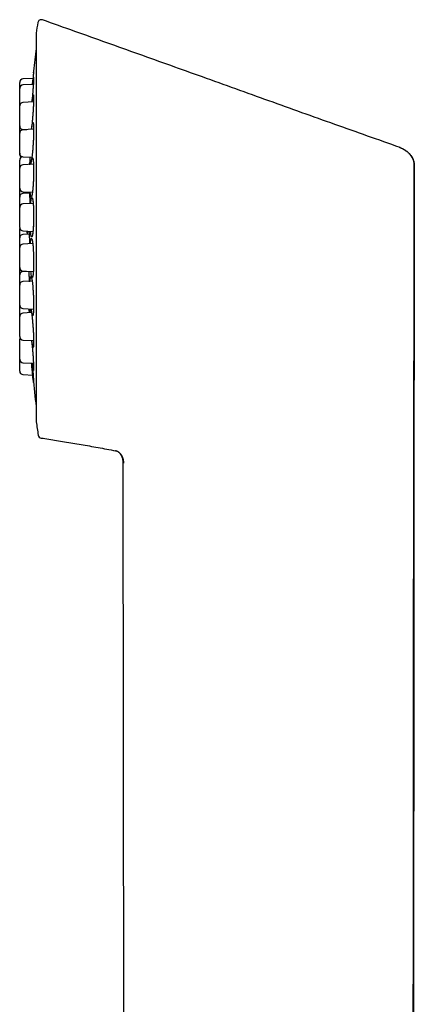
# Model space of a CAD drawing. Header units: millimetres. Extents: x 8 to 1378, y 12 to 1046.
# Tile 5 of 64: x 206 to 240, y 961 to 1046. Entities that reach past the tile are written whole.
import ezdxf

# ---------------------------------------------------------------- set-up
doc = ezdxf.new("R2010")
doc.units = ezdxf.units.MM

msp = doc.modelspace()

# ---------------------------------------------------------------- linework, layer by layer
at = {"color": 7, "linetype": 'Continuous', "lineweight": 30}
for p, q in [((207.478, 1044.664), (207.478, 1011.329)), ((207.249, 1041.294), (207.254, 1041.349)), ((207.204, 1040.8), (206.349, 1040.755)), ((207.237, 1040.286), (206.349, 1040.24)), ((207.256, 1038.787), (206.349, 1038.74)), ((207.261, 1036.436), (206.349, 1036.388)), ((206.349, 1036.423), (206.681, 1036.405)), ((206.349, 1034.071), (207.111, 1034.031)), ((207.25, 1033.44), (206.349, 1033.393)), ((239.967, 1033.383), (239.84, 909.596)), ((239.957, 1033.374), (239.963, 1033.379)), ((206.349, 1031.076), (207.16, 1031.034)), ((206.767, 1030.935), (206.776, 1031.054)), ((206.911, 1030.943), (206.349, 1030.913)), ((207.223, 1030.068), (206.349, 1030.022)), ((206.068, 1027.963), (206.065, 1027.921)), ((206.349, 1027.705), (207.205, 1027.66)), ((206.876, 1027.425), (206.349, 1027.397)), ((207.183, 1026.618), (206.349, 1026.574)), ((206.349, 1024.257), (207.238, 1024.21)), ((206.609, 1024.243), (206.349, 1024.23)), ((207.136, 1023.397), (206.349, 1023.355)), ((206.349, 1021.038), (207.257, 1020.991)), ((207.086, 1020.69), (206.349, 1020.652)), ((206.349, 1018.335), (207.26, 1018.287)), ((206.349, 1016.387), (207.247, 1016.34)), ((206.349, 1015.368), (207.222, 1015.322)), ((215.066, 909.596), (214.962, 1007.757))]:
    msp.add_line(p, q, dxfattribs=at)
for centre, radius, start, end in [((316.216, 1027.997), 110.01, 170.79371, 171.26965), ((207.919, 1045.549), 0.3, 70.54132, 170.79371), ((207.678, 1044.664), 0.2, 171.27481, 180), ((336.565, 1027.997), 130, 173.20595, 174.06655), ((206.365, 1040.456), 0.3, 93, 180), ((206.365, 1039.94), 0.3, 93, 180), ((206.365, 1038.44), 0.3, 93, 180), ((206.365, 1036.722), 0.3, 180, 267), ((206.365, 1036.088), 0.3, 93, 180), ((206.365, 1034.37), 0.3, 180, 267), ((206.365, 1034.255), 0.3, 180, 232.20514), ((206.365, 1033.781), 0.3, 101.01134, 180), ((206.365, 1033.094), 0.3, 93, 180), ((206.365, 1031.376), 0.3, 180, 267), ((206.365, 1030.614), 0.3, 93, 180), ((206.365, 1029.723), 0.3, 93, 180), ((206.365, 1028.005), 0.3, 180, 267), ((206.365, 1027.098), 0.3, 93, 180), ((206.365, 1026.274), 0.3, 93, 180), ((206.365, 1024.557), 0.3, 180, 267), ((206.365, 1023.93), 0.3, 93, 180), ((206.365, 1023.056), 0.3, 93, 180), ((206.365, 1021.338), 0.3, 180, 267), ((206.365, 1020.352), 0.3, 93, 180), ((206.365, 1018.634), 0.3, 180, 267), ((206.365, 1018.404), 0.3, 157.47225, 180), ((206.365, 1016.687), 0.3, 180, 267), ((206.365, 1015.667), 0.3, 180, 267), ((336.565, 1027.997), 130, 185.69969, 186.79486), ((207.678, 1011.329), 0.2, 180, 188.72377), ((316.216, 1027.997), 110.01, 188.73035, 189.32915), ((207.957, 1010.212), 0.3, 189.32915, 260.70131)]:
    msp.add_arc(centre, radius, start, end, dxfattribs=at)
for points, knots in [([(238.742, 1034.871), (237.81, 1035.2), (235.941, 1035.858), (233.133, 1036.856), (230.31, 1037.864), (227.473, 1038.879), (224.62, 1039.902), (221.808, 1040.912), (219.035, 1041.906), (216.303, 1042.885), (213.555, 1043.867), (210.793, 1044.85), (208.945, 1045.504), (208.019, 1045.832)], [0, 0, 0, 0, 0.090865, 0.182236, 0.274113, 0.366498, 0.459391, 0.552794, 0.641326, 0.730312, 0.819752, 0.909648, 1, 1, 1, 1]), ([(207.262, 1041.435), (207.262, 1041.435), (207.262, 1041.441), (207.259, 1041.409), (207.25, 1041.303), (207.234, 1041.126), (207.212, 1040.891), (207.186, 1040.607), (207.167, 1040.397), (207.157, 1040.283), (207.157, 1040.282)], [0, 0, 0, 0, 0.000721, 0.167639, 0.333632, 0.49909, 0.666528, 0.833398, 0.998985, 1, 1, 1, 1]), ([(206.065, 1039.946), (206.065, 1039.962), (206.065, 1040.004), (206.065, 1040.069), (206.065, 1040.14), (206.065, 1040.205), (206.065, 1040.264), (206.065, 1040.31), (206.065, 1040.346), (206.065, 1040.373), (206.065, 1040.403), (206.065, 1040.431), (206.065, 1040.452), (206.065, 1040.454), (206.065, 1040.456)], [0, 0, 0, 0, 0.051702, 0.139888, 0.22821, 0.317605, 0.406596, 0.494782, 0.553605, 0.612767, 0.672543, 0.781749, 0.890318, 1, 1, 1, 1]), ([(207.235, 1040.837), (207.238, 1040.854), (207.244, 1040.888), (207.251, 1040.912), (207.257, 1040.918), (207.263, 1040.883), (207.261, 1040.766), (207.254, 1040.584), (207.24, 1040.343), (207.22, 1040.056), (207.196, 1039.732), (207.168, 1039.388), (207.14, 1039.063), (207.121, 1038.865), (207.113, 1038.78)], [0, 0, 0, 0, 0.046746, 0.091949, 0.148943, 0.246421, 0.343359, 0.439984, 0.537765, 0.635215, 0.731916, 0.829248, 0.926446, 1, 1, 1, 1]), ([(207.165, 1040.283), (207.168, 1040.308), (207.173, 1040.356), (207.18, 1040.422), (207.188, 1040.486), (207.195, 1040.546), (207.202, 1040.603), (207.207, 1040.647), (207.211, 1040.676), (207.212, 1040.688), (207.213, 1040.693), (207.213, 1040.696), (207.213, 1040.698), (207.214, 1040.702), (207.215, 1040.711), (207.217, 1040.725), (207.224, 1040.77), (207.23, 1040.806), (207.235, 1040.837)], [0, 0, 0, 0, 0.09693, 0.18324, 0.27485, 0.371959, 0.45413, 0.547111, 0.584903, 0.600931, 0.607868, 0.613269, 0.614446, 0.622976, 0.646056, 0.682524, 0.73238, 1, 1, 1, 1]), ([(207.26, 1040.849), (207.26, 1040.848), (207.26, 1040.845), (207.261, 1040.83), (207.261, 1040.813), (207.261, 1040.806)], [0, 0, 0, 0, 0.355903, 0.731368, 1, 1, 1, 1]), ([(206.065, 1039.081), (206.065, 1039.108), (206.065, 1039.162), (206.065, 1039.242), (206.065, 1039.321), (206.065, 1039.4), (206.065, 1039.478), (206.065, 1039.554), (206.065, 1039.624), (206.065, 1039.69), (206.065, 1039.749), (206.065, 1039.795), (206.065, 1039.83), (206.065, 1039.857), (206.065, 1039.887), (206.065, 1039.916), (206.065, 1039.937), (206.065, 1039.939), (206.065, 1039.94)], [0, 0, 0, 0, 0.060194, 0.119898, 0.179651, 0.239989, 0.305192, 0.369805, 0.434518, 0.500017, 0.56522, 0.629833, 0.672931, 0.716279, 0.760076, 0.84009, 0.919638, 1, 1, 1, 1]), ([(206.065, 1038.446), (206.065, 1038.455), (206.065, 1038.484), (206.065, 1038.538), (206.065, 1038.601), (206.065, 1038.659), (206.065, 1038.711), (206.065, 1038.78), (206.065, 1038.867), (206.065, 1038.973), (206.065, 1039.045), (206.065, 1039.081)], [0, 0, 0, 0, 0.05791, 0.180767, 0.302513, 0.383721, 0.465397, 0.54792, 0.698855, 0.848741, 1, 1, 1, 1]), ([(207.206, 1039.325), (207.21, 1039.341), (207.218, 1039.373), (207.228, 1039.395), (207.241, 1039.397), (207.253, 1039.357), (207.261, 1039.235), (207.262, 1039.049), (207.257, 1038.803), (207.246, 1038.513), (207.228, 1038.187), (207.205, 1037.841), (207.178, 1037.489), (207.148, 1037.145), (207.117, 1036.83), (207.089, 1036.583), (207.073, 1036.468), (207.067, 1036.425)], [0, 0, 0, 0, 0.036653, 0.072096, 0.116786, 0.193218, 0.269226, 0.344989, 0.421659, 0.49807, 0.573892, 0.650211, 0.726421, 0.803018, 0.879369, 0.955506, 1, 1, 1, 1]), ([(207.123, 1038.78), (207.126, 1038.806), (207.131, 1038.854), (207.14, 1038.92), (207.148, 1038.983), (207.156, 1039.042), (207.164, 1039.098), (207.17, 1039.141), (207.174, 1039.169), (207.176, 1039.181), (207.177, 1039.186), (207.177, 1039.189), (207.177, 1039.191), (207.178, 1039.195), (207.18, 1039.204), (207.183, 1039.217), (207.191, 1039.26), (207.199, 1039.295), (207.206, 1039.325)], [0, 0, 0, 0, 0.099282, 0.185366, 0.276736, 0.373593, 0.455552, 0.548292, 0.585985, 0.601971, 0.60889, 0.614277, 0.615451, 0.623958, 0.646977, 0.68335, 0.733078, 1, 1, 1, 1]), ([(206.065, 1037.581), (206.065, 1037.608), (206.065, 1037.662), (206.065, 1037.742), (206.065, 1037.821), (206.065, 1037.9), (206.065, 1037.978), (206.065, 1038.053), (206.065, 1038.124), (206.065, 1038.189), (206.065, 1038.249), (206.065, 1038.295), (206.065, 1038.33), (206.065, 1038.357), (206.065, 1038.387), (206.065, 1038.415), (206.065, 1038.436), (206.065, 1038.439), (206.065, 1038.44)], [0, 0, 0, 0, 0.0601938, 0.1198979, 0.1796507, 0.2399894, 0.3051921, 0.3698052, 0.4345179, 0.5000166, 0.5652196, 0.6298327, 0.6729314, 0.7162788, 0.7600756, 0.8400897, 0.9196375, 1, 1, 1, 1]), ([(206.065, 1036.722), (206.065, 1036.723), (206.065, 1036.724), (206.065, 1036.736), (206.065, 1036.755), (206.065, 1036.782), (206.065, 1036.817), (206.065, 1036.862), (206.065, 1036.914), (206.065, 1036.973), (206.065, 1037.038), (206.065, 1037.101), (206.065, 1037.159), (206.065, 1037.211), (206.065, 1037.28), (206.065, 1037.367), (206.065, 1037.473), (206.065, 1037.545), (206.065, 1037.581)], [0, 0, 0, 0, 0.060121, 0.1198, 0.179577, 0.239992, 0.305194, 0.369806, 0.434519, 0.500017, 0.565219, 0.629832, 0.67293, 0.716277, 0.760073, 0.840177, 0.919724, 1, 1, 1, 1]), ([(207.168, 1036.946), (207.173, 1036.962), (207.182, 1036.993), (207.196, 1037.013), (207.213, 1037.013), (207.232, 1036.971), (207.248, 1036.846), (207.259, 1036.657), (207.262, 1036.409), (207.26, 1036.117), (207.251, 1035.79), (207.236, 1035.443), (207.215, 1035.09), (207.189, 1034.747), (207.16, 1034.431), (207.129, 1034.153), (207.097, 1033.927), (207.066, 1033.76), (207.036, 1033.663), (207.01, 1033.636), (206.988, 1033.684), (206.971, 1033.807), (206.962, 1033.931), (206.961, 1034.026), (206.961, 1034.039)], [0, 0, 0, 0, 0.024406, 0.048005, 0.077763, 0.128655, 0.179266, 0.229714, 0.280765, 0.331644, 0.38213, 0.432948, 0.483693, 0.534696, 0.585534, 0.636231, 0.687068, 0.737693, 0.788423, 0.839323, 0.890154, 0.941029, 0.99191, 1, 1, 1, 1]), ([(207.081, 1036.426), (207.083, 1036.445), (207.088, 1036.487), (207.095, 1036.547), (207.104, 1036.609), (207.112, 1036.667), (207.12, 1036.723), (207.127, 1036.766), (207.131, 1036.794), (207.133, 1036.805), (207.134, 1036.81), (207.135, 1036.813), (207.135, 1036.815), (207.136, 1036.819), (207.138, 1036.828), (207.141, 1036.841), (207.151, 1036.883), (207.16, 1036.917), (207.168, 1036.946)], [0, 0, 0, 0, 0.07685, 0.165074, 0.25872, 0.35799, 0.441993, 0.537043, 0.575675, 0.592059, 0.59915, 0.60467, 0.605873, 0.614591, 0.638183, 0.675462, 0.72643, 1, 1, 1, 1]), ([(206.065, 1036.094), (206.065, 1036.108), (206.065, 1036.149), (206.065, 1036.215), (206.065, 1036.293), (206.065, 1036.369), (206.065, 1036.44), (206.065, 1036.505), (206.065, 1036.564), (206.065, 1036.61), (206.065, 1036.646), (206.065, 1036.673), (206.065, 1036.703), (206.065, 1036.731), (206.065, 1036.752), (206.065, 1036.754), (206.065, 1036.756)], [0, 0, 0, 0, 0.037251, 0.108063, 0.184584, 0.260413, 0.336359, 0.413227, 0.489749, 0.565577, 0.616157, 0.667029, 0.718429, 0.812332, 0.905688, 1, 1, 1, 1]), ([(206.065, 1035.229), (206.065, 1035.256), (206.065, 1035.31), (206.065, 1035.39), (206.065, 1035.469), (206.065, 1035.548), (206.065, 1035.626), (206.065, 1035.702), (206.065, 1035.772), (206.065, 1035.838), (206.065, 1035.897), (206.065, 1035.943), (206.065, 1035.978), (206.065, 1036.005), (206.065, 1036.035), (206.065, 1036.063), (206.065, 1036.084), (206.065, 1036.087), (206.065, 1036.088)], [0, 0, 0, 0, 0.060194, 0.119898, 0.179651, 0.239989, 0.305192, 0.369805, 0.434518, 0.500017, 0.56522, 0.629833, 0.672931, 0.716279, 0.760076, 0.84009, 0.919638, 1, 1, 1, 1]), ([(207.235, 1036.901), (207.235, 1036.901), (207.235, 1036.901), (207.236, 1036.897), (207.237, 1036.89), (207.238, 1036.88), (207.24, 1036.869), (207.242, 1036.856), (207.244, 1036.836), (207.247, 1036.81), (207.249, 1036.78), (207.252, 1036.744), (207.254, 1036.702), (207.256, 1036.651), (207.258, 1036.603), (207.259, 1036.567), (207.259, 1036.553)], [0, 0, 0, 0, 0.022824, 0.097578, 0.163599, 0.23065, 0.286763, 0.331641, 0.400115, 0.468146, 0.544414, 0.62894, 0.72172, 0.822719, 0.930775, 1, 1, 1, 1]), ([(206.065, 1034.37), (206.065, 1034.371), (206.065, 1034.372), (206.065, 1034.384), (206.065, 1034.403), (206.065, 1034.43), (206.065, 1034.466), (206.065, 1034.51), (206.065, 1034.562), (206.065, 1034.621), (206.065, 1034.686), (206.065, 1034.749), (206.065, 1034.807), (206.065, 1034.859), (206.065, 1034.928), (206.065, 1035.015), (206.065, 1035.121), (206.065, 1035.193), (206.065, 1035.229)], [0, 0, 0, 0, 0.0601211, 0.1197999, 0.1795774, 0.2399918, 0.3051939, 0.3698064, 0.4345186, 0.5000167, 0.5652191, 0.6298316, 0.67293, 0.716277, 0.7600734, 0.8401774, 0.9197245, 1, 1, 1, 1]), ([(238.729, 1034.856), (238.73, 1034.857), (238.74, 1034.867), (238.74, 1034.868), (238.74, 1034.868)], [0, 0, 0, 0, 0.080663, 1, 1, 1, 1]), ([(239.956, 1033.374), (239.955, 1033.416), (239.953, 1033.503), (239.931, 1033.63), (239.899, 1033.75), (239.859, 1033.856), (239.815, 1033.951), (239.77, 1034.034), (239.725, 1034.105), (239.683, 1034.166), (239.646, 1034.216), (239.611, 1034.258), (239.58, 1034.295), (239.547, 1034.33), (239.514, 1034.364), (239.48, 1034.397), (239.446, 1034.429), (239.411, 1034.459), (239.375, 1034.487), (239.339, 1034.514), (239.304, 1034.538), (239.263, 1034.566), (239.218, 1034.595), (239.169, 1034.627), (239.117, 1034.659), (239.061, 1034.693), (239.001, 1034.727), (238.938, 1034.762), (238.872, 1034.795), (238.801, 1034.828), (238.754, 1034.847), (238.729, 1034.857)], [0, 0, 0, 0, 0.056935, 0.117834, 0.174383, 0.226679, 0.274663, 0.318205, 0.357158, 0.391387, 0.421287, 0.442654, 0.463839, 0.485351, 0.507681, 0.531274, 0.556508, 0.583696, 0.613088, 0.644886, 0.67838, 0.709631, 0.738811, 0.766813, 0.794614, 0.82317, 0.853315, 0.885697, 0.920774, 0.958829, 1, 1, 1, 1]), ([(238.74, 1034.868), (238.78, 1034.853), (238.863, 1034.822), (238.951, 1034.779), (239.01, 1034.749), (239.035, 1034.735), (239.061, 1034.72), (239.088, 1034.705), (239.114, 1034.689), (239.141, 1034.672), (239.167, 1034.655), (239.197, 1034.635), (239.232, 1034.611), (239.274, 1034.58), (239.324, 1034.542), (239.38, 1034.496), (239.442, 1034.441), (239.509, 1034.377), (239.58, 1034.301), (239.65, 1034.217), (239.713, 1034.131), (239.757, 1034.065), (239.785, 1034.017), (239.802, 1033.987), (239.817, 1033.958), (239.831, 1033.931), (239.844, 1033.904), (239.871, 1033.845), (239.907, 1033.752), (239.941, 1033.626), (239.962, 1033.503), (239.965, 1033.423), (239.966, 1033.383)], [0, 0, 0, 0, 0.0619073, 0.1301612, 0.1443196, 0.1587232, 0.1733712, 0.1882626, 0.2033962, 0.2187706, 0.2343842, 0.250235, 0.2709005, 0.2965605, 0.32722, 0.3628694, 0.4034759, 0.4489766, 0.4992718, 0.5564264, 0.6087478, 0.6562857, 0.6736715, 0.6903368, 0.7062874, 0.721529, 0.7360673, 0.7499076, 0.8175999, 0.8815891, 0.9422592, 1, 1, 1, 1]), ([(206.065, 1034.255), (206.065, 1034.256), (206.065, 1034.258), (206.065, 1034.269), (206.065, 1034.288), (206.065, 1034.316), (206.065, 1034.341), (206.065, 1034.36), (206.065, 1034.364)], [0, 0, 0, 0, 0.186246, 0.371121, 0.556302, 0.743456, 0.945442, 1, 1, 1, 1]), ([(206.065, 1033.1), (206.065, 1033.12), (206.065, 1033.168), (206.065, 1033.241), (206.065, 1033.319), (206.065, 1033.395), (206.065, 1033.465), (206.065, 1033.531), (206.065, 1033.59), (206.065, 1033.636), (206.065, 1033.671), (206.065, 1033.698), (206.065, 1033.728), (206.065, 1033.756), (206.065, 1033.777), (206.065, 1033.78), (206.065, 1033.781)], [0, 0, 0, 0, 0.054258, 0.12382, 0.198989, 0.273478, 0.348083, 0.423593, 0.498762, 0.573252, 0.622938, 0.672911, 0.723403, 0.815647, 0.907354, 1, 1, 1, 1]), ([(206.926, 1034.04), (206.926, 1034.021), (206.927, 1033.912), (206.924, 1033.689), (206.919, 1033.478), (206.917, 1033.385)], [0, 0, 0, 0, 0.10866, 0.609858, 1, 1, 1, 1]), ([(207.124, 1033.911), (207.129, 1033.927), (207.139, 1033.959), (207.155, 1033.979), (207.175, 1033.979), (207.199, 1033.937), (207.223, 1033.812), (207.242, 1033.623), (207.255, 1033.375), (207.262, 1033.083), (207.262, 1032.755), (207.256, 1032.408), (207.243, 1032.055), (207.224, 1031.712), (207.201, 1031.395), (207.173, 1031.116), (207.143, 1030.89), (207.111, 1030.722), (207.08, 1030.625), (207.049, 1030.598), (207.021, 1030.646), (206.997, 1030.768), (206.981, 1030.905), (206.975, 1031.016), (206.974, 1031.043)], [0, 0, 0, 0, 0.024188, 0.047575, 0.077065, 0.127502, 0.177658, 0.227654, 0.278247, 0.328672, 0.378704, 0.429068, 0.479356, 0.529903, 0.580284, 0.630527, 0.680908, 0.731078, 0.781354, 0.831798, 0.882173, 0.932591, 0.983017, 1, 1, 1, 1]), ([(207.042, 1033.43), (207.043, 1033.435), (207.046, 1033.463), (207.051, 1033.511), (207.059, 1033.573), (207.067, 1033.632), (207.075, 1033.688), (207.081, 1033.73), (207.086, 1033.758), (207.088, 1033.77), (207.088, 1033.775), (207.089, 1033.778), (207.089, 1033.78), (207.09, 1033.784), (207.092, 1033.792), (207.096, 1033.805), (207.106, 1033.848), (207.116, 1033.882), (207.124, 1033.911)], [0, 0, 0, 0, 0.025114, 0.118279, 0.217172, 0.322008, 0.410722, 0.511101, 0.551896, 0.569198, 0.576685, 0.582515, 0.583784, 0.592989, 0.617903, 0.657272, 0.711099, 1, 1, 1, 1]), ([(207.11, 1034.023), (207.105, 1033.992), (207.095, 1033.929), (207.083, 1033.863), (207.073, 1033.817), (207.065, 1033.785), (207.06, 1033.765), (207.057, 1033.757), (207.058, 1033.757), (207.058, 1033.757)], [0, 0, 0, 0, 0.2227884, 0.4469271, 0.5898751, 0.7274405, 0.8590065, 0.9538493, 1, 1, 1, 1]), ([(207.205, 1033.859), (207.205, 1033.86), (207.204, 1033.861), (207.207, 1033.854), (207.21, 1033.841), (207.215, 1033.819), (207.22, 1033.789), (207.226, 1033.746), (207.232, 1033.692), (207.238, 1033.625), (207.245, 1033.536), (207.251, 1033.426), (207.254, 1033.333), (207.256, 1033.288)], [0, 0, 0, 0, 0.003915, 0.063229, 0.127794, 0.201277, 0.283377, 0.374168, 0.474068, 0.582142, 0.691036, 0.852383, 1, 1, 1, 1]), ([(206.065, 1032.235), (206.065, 1032.262), (206.065, 1032.316), (206.065, 1032.396), (206.065, 1032.475), (206.065, 1032.553), (206.065, 1032.631), (206.065, 1032.707), (206.065, 1032.778), (206.065, 1032.843), (206.065, 1032.902), (206.065, 1032.948), (206.065, 1032.984), (206.065, 1033.01), (206.065, 1033.041), (206.065, 1033.069), (206.065, 1033.09), (206.065, 1033.092), (206.065, 1033.094)], [0, 0, 0, 0, 0.060194, 0.119898, 0.179651, 0.239989, 0.305192, 0.369805, 0.434518, 0.500017, 0.56522, 0.629833, 0.672931, 0.716279, 0.760076, 0.84009, 0.919638, 1, 1, 1, 1]), ([(239.83, 909.596), (239.831, 909.889), (239.831, 910.719), (239.833, 912.08), (239.834, 913.673), (239.836, 915.248), (239.837, 916.803), (239.839, 918.311), (239.84, 919.772), (239.842, 921.186), (239.843, 922.584), (239.845, 923.965), (239.846, 925.381), (239.847, 926.83), (239.849, 928.312), (239.85, 929.773), (239.852, 931.213), (239.853, 932.631), (239.855, 934.029), (239.856, 935.406), (239.857, 936.762), (239.859, 938.098), (239.86, 939.412), (239.861, 940.705), (239.862, 941.977), (239.864, 943.229), (239.865, 944.459), (239.866, 945.669), (239.867, 946.876), (239.868, 948.079), (239.87, 949.279), (239.871, 950.456), (239.872, 951.61), (239.873, 952.74), (239.874, 953.832), (239.875, 954.885), (239.876, 955.9), (239.877, 956.894), (239.878, 957.867), (239.879, 958.82), (239.88, 959.751), (239.881, 960.661), (239.882, 961.522), (239.883, 962.333), (239.883, 963.097), (239.884, 963.844), (239.885, 964.574), (239.886, 965.288), (239.886, 965.989), (239.887, 966.857), (239.888, 967.891), (239.889, 969.087), (239.89, 970.261), (239.891, 971.415), (239.892, 972.548), (239.893, 973.659), (239.894, 974.73), (239.895, 975.761), (239.896, 976.754), (239.897, 977.727), (239.897, 978.682), (239.898, 979.618), (239.899, 980.519), (239.899, 981.384), (239.9, 982.215), (239.9, 983.029), (239.9, 983.827), (239.901, 984.591), (239.901, 985.322), (239.901, 986.021), (239.902, 986.589), (239.902, 987.028), (239.902, 987.342), (239.902, 987.654), (239.902, 987.966), (239.902, 988.287), (239.902, 988.624), (239.902, 988.979), (239.902, 989.353), (239.903, 989.745), (239.903, 990.152), (239.903, 990.576), (239.904, 991.014), (239.904, 991.47), (239.905, 991.949), (239.905, 992.451), (239.906, 992.977), (239.906, 993.522), (239.907, 994.085), (239.908, 994.668), (239.908, 995.269), (239.909, 995.888), (239.91, 996.538), (239.911, 997.217), (239.912, 997.927), (239.913, 998.658), (239.914, 999.409), (239.915, 1000.181), (239.916, 1000.973), (239.917, 1001.787), (239.919, 1002.62), (239.92, 1003.475), (239.921, 1004.35), (239.923, 1005.246), (239.924, 1006.144), (239.925, 1007.045), (239.927, 1007.946), (239.928, 1008.866), (239.93, 1009.804), (239.931, 1010.78), (239.933, 1011.795), (239.934, 1012.85), (239.936, 1013.926), (239.938, 1015.023), (239.94, 1016.14), (239.941, 1017.255), (239.943, 1018.368), (239.945, 1019.478), (239.946, 1020.606), (239.948, 1021.753), (239.95, 1022.918), (239.952, 1024.101), (239.954, 1025.303), (239.955, 1026.523), (239.957, 1027.761), (239.959, 1029.01), (239.961, 1030.269), (239.962, 1031.539), (239.964, 1032.578), (239.965, 1033.193), (239.965, 1033.379)], [0, 0, 0, 0, 0.0070937, 0.0201172, 0.0329878, 0.0457058, 0.058271, 0.0706834, 0.0822467, 0.0936741, 0.1049658, 0.1161217, 0.1271418, 0.1392807, 0.1512504, 0.163051, 0.1746825, 0.1861448, 0.197438, 0.208562, 0.2195169, 0.2303026, 0.2409192, 0.2513667, 0.261645, 0.2717542, 0.2816942, 0.2914651, 0.3010669, 0.3109445, 0.3206364, 0.3301427, 0.3394634, 0.3485984, 0.3575478, 0.3659172, 0.3741175, 0.3821487, 0.3900107, 0.3977036, 0.4052273, 0.4125819, 0.4197673, 0.4260754, 0.4322471, 0.4382825, 0.4441814, 0.449944, 0.4555831, 0.4611609, 0.470989, 0.4806473, 0.4901358, 0.4994547, 0.5086037, 0.5175831, 0.5263927, 0.5345609, 0.5425776, 0.5504427, 0.5581562, 0.5657181, 0.5731284, 0.5799765, 0.5866898, 0.5932683, 0.599712, 0.606021, 0.6117878, 0.6174371, 0.6229691, 0.6255363, 0.6280774, 0.6305924, 0.6330828, 0.6356556, 0.6383767, 0.6412459, 0.6442634, 0.6474291, 0.6507431, 0.6541422, 0.6576843, 0.6613694, 0.6651976, 0.6692933, 0.6735411, 0.6779408, 0.6824926, 0.6871963, 0.6920521, 0.6970598, 0.7022196, 0.7077881, 0.7135235, 0.7194257, 0.7254948, 0.7317307, 0.7381334, 0.7447031, 0.7514395, 0.7583429, 0.765413, 0.7726501, 0.780054, 0.7871876, 0.7944696, 0.8018998, 0.8094784, 0.8172054, 0.8255626, 0.8340867, 0.8427776, 0.8516354, 0.8606599, 0.8698512, 0.8786701, 0.8876372, 0.8967525, 0.9060161, 0.9154278, 0.9249878, 0.9346959, 0.9445522, 0.9545567, 0.9647092, 0.9748246, 0.9850829, 0.9954839, 1, 1, 1, 1]), ([(239.958, 1033.374), (239.958, 1033.375), (239.961, 1033.378), (239.962, 1033.379), (239.963, 1033.38)], [0, 0, 0, 0, 0.338334, 1, 1, 1, 1]), ([(206.065, 1031.376), (206.065, 1031.376), (206.065, 1031.378), (206.065, 1031.39), (206.065, 1031.408), (206.065, 1031.436), (206.065, 1031.471), (206.065, 1031.515), (206.065, 1031.567), (206.065, 1031.626), (206.065, 1031.691), (206.065, 1031.754), (206.065, 1031.812), (206.065, 1031.864), (206.065, 1031.933), (206.065, 1032.02), (206.065, 1032.127), (206.065, 1032.199), (206.065, 1032.235)], [0, 0, 0, 0, 0.060121, 0.1198, 0.179577, 0.239992, 0.305194, 0.369806, 0.434519, 0.500017, 0.565219, 0.629832, 0.67293, 0.716277, 0.760073, 0.840177, 0.919724, 1, 1, 1, 1]), ([(206.065, 1030.615), (206.065, 1030.642), (206.065, 1030.696), (206.065, 1030.777), (206.065, 1030.855), (206.065, 1030.934), (206.065, 1031.012), (206.065, 1031.088), (206.065, 1031.158), (206.065, 1031.224), (206.065, 1031.283), (206.065, 1031.329), (206.065, 1031.357), (206.065, 1031.368), (206.065, 1031.37)], [0, 0, 0, 0, 0.088179, 0.175641, 0.263174, 0.351566, 0.447082, 0.541735, 0.636535, 0.732485, 0.828002, 0.922655, 0.985792, 1, 1, 1, 1]), ([(206.695, 1031.02), (206.695, 1031.019), (206.695, 1030.991), (206.694, 1030.961), (206.694, 1030.931)], [0, 0, 0, 0, 0.0329683, 1, 1, 1, 1]), ([(206.908, 1031.009), (206.912, 1030.936), (206.919, 1030.776), (206.925, 1030.467), (206.928, 1030.214), (206.926, 1030.072), (206.926, 1030.052)], [0, 0, 0, 0, 0.279483, 0.613921, 0.946788, 1, 1, 1, 1]), ([(207.183, 1031.224), (207.179, 1031.194), (207.173, 1031.134), (207.163, 1031.053), (207.152, 1030.969), (207.139, 1030.888), (207.127, 1030.824), (207.118, 1030.781), (207.11, 1030.752), (207.105, 1030.735), (207.103, 1030.728), (207.103, 1030.728), (207.103, 1030.728)], [0, 0, 0, 0, 0.110519, 0.223413, 0.332601, 0.489525, 0.638489, 0.733495, 0.824847, 0.909984, 0.968838, 1, 1, 1, 1]), ([(206.065, 1029.729), (206.065, 1029.737), (206.065, 1029.773), (206.065, 1029.836), (206.065, 1029.916), (206.065, 1029.994), (206.065, 1030.073), (206.065, 1030.151), (206.065, 1030.227), (206.065, 1030.298), (206.065, 1030.363), (206.065, 1030.422), (206.065, 1030.468), (206.065, 1030.503), (206.065, 1030.53), (206.065, 1030.56), (206.065, 1030.589), (206.065, 1030.61), (206.065, 1030.612), (206.065, 1030.614)], [0, 0, 0, 0, 0.018917, 0.077972, 0.136547, 0.195169, 0.254367, 0.318336, 0.381727, 0.445215, 0.509475, 0.573444, 0.636835, 0.679119, 0.721646, 0.764614, 0.843115, 0.921158, 1, 1, 1, 1]), ([(207.077, 1030.486), (207.082, 1030.503), (207.091, 1030.536), (207.108, 1030.56), (207.129, 1030.563), (207.156, 1030.526), (207.185, 1030.407), (207.211, 1030.223), (207.233, 1029.979), (207.249, 1029.69), (207.259, 1029.364), (207.263, 1029.018), (207.26, 1028.664), (207.25, 1028.319), (207.234, 1027.999), (207.213, 1027.718), (207.188, 1027.487), (207.159, 1027.314), (207.128, 1027.211), (207.096, 1027.179), (207.064, 1027.221), (207.035, 1027.336), (207.011, 1027.489), (207, 1027.621), (206.996, 1027.671)], [0, 0, 0, 0, 0.0238638, 0.0469367, 0.0760327, 0.1257937, 0.175278, 0.2246042, 0.2745189, 0.324269, 0.3736292, 0.4233206, 0.4729327, 0.5228042, 0.5725086, 0.622079, 0.6717843, 0.7212827, 0.770884, 0.8206523, 0.8703522, 0.9200951, 0.9698453, 1, 1, 1, 1]), ([(207.009, 1030.057), (207.009, 1030.062), (207.012, 1030.09), (207.017, 1030.138), (207.024, 1030.198), (207.031, 1030.255), (207.036, 1030.298), (207.04, 1030.327), (207.042, 1030.339), (207.042, 1030.344), (207.043, 1030.347), (207.043, 1030.349), (207.044, 1030.354), (207.046, 1030.362), (207.049, 1030.376), (207.059, 1030.42), (207.069, 1030.456), (207.077, 1030.486)], [0, 0, 0, 0, 0.0263948, 0.1355915, 0.2513547, 0.3493169, 0.4601576, 0.5052026, 0.5243065, 0.5325741, 0.539011, 0.5404116, 0.5505737, 0.5780823, 0.6215548, 0.6809934, 1, 1, 1, 1]), ([(207.168, 1030.438), (207.168, 1030.438), (207.168, 1030.439), (207.17, 1030.432), (207.173, 1030.421), (207.178, 1030.403), (207.184, 1030.375), (207.191, 1030.336), (207.199, 1030.285), (207.208, 1030.22), (207.217, 1030.134), (207.227, 1030.024), (207.234, 1029.929), (207.237, 1029.882)], [0, 0, 0, 0, 0.026568, 0.06536, 0.109503, 0.177864, 0.256864, 0.346668, 0.447641, 0.558698, 0.670939, 0.837295, 1, 1, 1, 1]), ([(206.065, 1028.864), (206.065, 1028.891), (206.065, 1028.945), (206.065, 1029.025), (206.065, 1029.103), (206.065, 1029.182), (206.065, 1029.26), (206.065, 1029.336), (206.065, 1029.407), (206.065, 1029.472), (206.065, 1029.531), (206.065, 1029.577), (206.065, 1029.612), (206.065, 1029.639), (206.065, 1029.669), (206.065, 1029.698), (206.065, 1029.719), (206.065, 1029.721), (206.065, 1029.723)], [0, 0, 0, 0, 0.060194, 0.119898, 0.179651, 0.239989, 0.305192, 0.369805, 0.434518, 0.500017, 0.56522, 0.629833, 0.672931, 0.716279, 0.760076, 0.84009, 0.919638, 1, 1, 1, 1]), ([(206.065, 1028.005), (206.065, 1028.005), (206.065, 1028.007), (206.065, 1028.019), (206.065, 1028.037), (206.065, 1028.065), (206.065, 1028.1), (206.065, 1028.144), (206.065, 1028.196), (206.065, 1028.255), (206.065, 1028.32), (206.065, 1028.383), (206.065, 1028.441), (206.065, 1028.493), (206.065, 1028.562), (206.065, 1028.649), (206.065, 1028.756), (206.065, 1028.828), (206.065, 1028.864)], [0, 0, 0, 0, 0.060121, 0.1198, 0.179577, 0.239992, 0.305194, 0.369806, 0.434519, 0.500017, 0.565219, 0.629832, 0.67293, 0.716277, 0.760073, 0.840177, 0.919724, 1, 1, 1, 1]), ([(206.065, 1027.104), (206.065, 1027.117), (206.065, 1027.157), (206.065, 1027.223), (206.065, 1027.302), (206.065, 1027.381), (206.065, 1027.459), (206.065, 1027.535), (206.065, 1027.605), (206.065, 1027.67), (206.065, 1027.73), (206.065, 1027.776), (206.065, 1027.811), (206.065, 1027.838), (206.065, 1027.868), (206.065, 1027.896), (206.065, 1027.917), (206.065, 1027.92), (206.065, 1027.921)], [0, 0, 0, 0, 0.030133, 0.091747, 0.153411, 0.21568, 0.282968, 0.349648, 0.416431, 0.484024, 0.551313, 0.617993, 0.66247, 0.707204, 0.752401, 0.834975, 0.917067, 1, 1, 1, 1]), ([(206.69, 1027.687), (206.692, 1027.607), (206.694, 1027.519), (206.695, 1027.424), (206.695, 1027.416)], [0, 0, 0, 0, 0.911357, 1, 1, 1, 1]), ([(206.737, 1027.418), (206.74, 1027.506), (206.744, 1027.627), (206.752, 1027.672), (206.754, 1027.684)], [0, 0, 0, 0, 0.732854, 1, 1, 1, 1]), ([(206.852, 1027.677), (206.858, 1027.625), (206.871, 1027.509), (206.889, 1027.251), (206.905, 1026.943), (206.912, 1026.714), (206.916, 1026.604)], [0, 0, 0, 0, 0.217658, 0.485693, 0.753202, 1, 1, 1, 1]), ([(207.239, 1028.116), (207.238, 1028.091), (207.234, 1028.028), (207.228, 1027.932), (207.22, 1027.83), (207.212, 1027.737), (207.204, 1027.653), (207.194, 1027.567), (207.183, 1027.484), (207.172, 1027.418), (207.163, 1027.373), (207.156, 1027.343), (207.151, 1027.324), (207.148, 1027.316), (207.148, 1027.315), (207.148, 1027.315)], [0, 0, 0, 0, 0.0583634, 0.1469091, 0.2357938, 0.3227167, 0.4071554, 0.488821, 0.6061907, 0.717608, 0.7886682, 0.8570002, 0.9211277, 0.9659631, 1, 1, 1, 1]), ([(206.065, 1026.281), (206.065, 1026.294), (206.065, 1026.334), (206.065, 1026.4), (206.065, 1026.479), (206.065, 1026.558), (206.065, 1026.636), (206.065, 1026.711), (206.065, 1026.782), (206.065, 1026.847), (206.065, 1026.906), (206.065, 1026.952), (206.065, 1026.988), (206.065, 1027.015), (206.065, 1027.045), (206.065, 1027.073), (206.065, 1027.094), (206.065, 1027.097), (206.065, 1027.098)], [0, 0, 0, 0, 0.0301334, 0.0917471, 0.1534111, 0.2156798, 0.2829681, 0.3496479, 0.4164306, 0.4840243, 0.5513128, 0.6179926, 0.6624699, 0.7072038, 0.7524014, 0.8349749, 0.9170671, 1, 1, 1, 1]), ([(206.983, 1026.607), (206.983, 1026.611), (206.985, 1026.637), (206.989, 1026.68), (206.994, 1026.739), (206.998, 1026.783), (207.001, 1026.813), (207.002, 1026.825), (207.003, 1026.83), (207.003, 1026.833), (207.003, 1026.836), (207.004, 1026.84), (207.006, 1026.849), (207.008, 1026.864), (207.017, 1026.91), (207.025, 1026.948), (207.032, 1026.98)], [0, 0, 0, 0, 0.0194699, 0.1507865, 0.261913, 0.3876445, 0.4387389, 0.4604079, 0.4697855, 0.4770865, 0.4786743, 0.4901992, 0.5214019, 0.570715, 0.6381414, 1, 1, 1, 1]), ([(207.032, 1026.98), (207.036, 1026.998), (207.045, 1027.033), (207.06, 1027.06), (207.081, 1027.069), (207.108, 1027.038), (207.14, 1026.925), (207.17, 1026.747), (207.198, 1026.508), (207.222, 1026.223), (207.241, 1025.9), (207.255, 1025.555), (207.262, 1025.202), (207.262, 1024.855), (207.256, 1024.533), (207.243, 1024.247), (207.225, 1024.011), (207.202, 1023.832), (207.174, 1023.723), (207.144, 1023.683), (207.112, 1023.719), (207.08, 1023.826), (207.051, 1023.993), (207.033, 1024.148), (207.025, 1024.222)], [0, 0, 0, 0, 0.023516, 0.0462516, 0.0749236, 0.1239588, 0.1727211, 0.2213281, 0.2705143, 0.31954, 0.3681789, 0.4171472, 0.4660339, 0.5151794, 0.5641572, 0.6130053, 0.6619848, 0.7107613, 0.7596389, 0.8086812, 0.8576562, 0.9066733, 0.9556979, 1, 1, 1, 1]), ([(207.125, 1026.945), (207.124, 1026.945), (207.124, 1026.946), (207.126, 1026.94), (207.129, 1026.931), (207.134, 1026.915), (207.14, 1026.889), (207.148, 1026.853), (207.157, 1026.804), (207.167, 1026.742), (207.179, 1026.658), (207.192, 1026.552), (207.2, 1026.46), (207.205, 1026.415)], [0, 0, 0, 0, 0.013748, 0.050513, 0.093029, 0.160237, 0.239264, 0.330317, 0.433743, 0.548363, 0.664361, 0.836307, 1, 1, 1, 1]), ([(206.065, 1025.416), (206.065, 1025.443), (206.065, 1025.497), (206.065, 1025.577), (206.065, 1025.655), (206.065, 1025.734), (206.065, 1025.812), (206.065, 1025.888), (206.065, 1025.959), (206.065, 1026.024), (206.065, 1026.083), (206.065, 1026.129), (206.065, 1026.164), (206.065, 1026.191), (206.065, 1026.221), (206.065, 1026.25), (206.065, 1026.271), (206.065, 1026.273), (206.065, 1026.274)], [0, 0, 0, 0, 0.060194, 0.119898, 0.179651, 0.239989, 0.305192, 0.369805, 0.434518, 0.500017, 0.56522, 0.629833, 0.672931, 0.716279, 0.760076, 0.84009, 0.919638, 1, 1, 1, 1]), ([(206.065, 1024.557), (206.065, 1024.557), (206.065, 1024.559), (206.065, 1024.57), (206.065, 1024.589), (206.065, 1024.616), (206.065, 1024.652), (206.065, 1024.696), (206.065, 1024.748), (206.065, 1024.807), (206.065, 1024.872), (206.065, 1024.935), (206.065, 1024.993), (206.065, 1025.045), (206.065, 1025.114), (206.065, 1025.201), (206.065, 1025.307), (206.065, 1025.379), (206.065, 1025.416)], [0, 0, 0, 0, 0.060121, 0.1198, 0.179577, 0.239992, 0.305194, 0.369806, 0.434519, 0.500017, 0.565219, 0.629832, 0.67293, 0.716277, 0.760073, 0.840177, 0.919724, 1, 1, 1, 1]), ([(206.065, 1025.38), (206.065, 1025.381), (206.065, 1025.382), (206.065, 1025.392), (206.065, 1025.404), (206.065, 1025.409)], [0, 0, 0, 0, 0.3625919, 0.722516, 1, 1, 1, 1]), ([(206.065, 1024.213), (206.065, 1024.24), (206.065, 1024.294), (206.065, 1024.374), (206.065, 1024.452), (206.065, 1024.512), (206.065, 1024.543), (206.065, 1024.55)], [0, 0, 0, 0, 0.233731, 0.465561, 0.69758, 0.931874, 1, 1, 1, 1]), ([(206.829, 1024.255), (206.834, 1024.195), (206.847, 1024.051), (206.867, 1023.76), (206.882, 1023.51), (206.888, 1023.366), (206.889, 1023.343)], [0, 0, 0, 0, 0.249337, 0.593865, 0.93681, 1, 1, 1, 1]), ([(207.257, 1024.64), (207.256, 1024.618), (207.255, 1024.557), (207.252, 1024.464), (207.247, 1024.36), (207.242, 1024.264), (207.236, 1024.178), (207.229, 1024.09), (207.221, 1024.004), (207.212, 1023.935), (207.204, 1023.887), (207.197, 1023.854), (207.192, 1023.832), (207.189, 1023.822), (207.189, 1023.821), (207.189, 1023.82)], [0, 0, 0, 0, 0.050102, 0.137854, 0.225946, 0.312099, 0.395798, 0.47676, 0.593147, 0.703674, 0.774191, 0.842036, 0.907411, 0.955079, 1, 1, 1, 1]), ([(206.065, 1023.936), (206.065, 1023.957), (206.065, 1024.012), (206.065, 1024.105), (206.065, 1024.177), (206.065, 1024.213)], [0, 0, 0, 0, 0.234969, 0.615741, 1, 1, 1, 1]), ([(206.065, 1023.062), (206.065, 1023.065), (206.065, 1023.095), (206.065, 1023.152), (206.065, 1023.232), (206.065, 1023.311), (206.065, 1023.39), (206.065, 1023.468), (206.065, 1023.544), (206.065, 1023.614), (206.065, 1023.68), (206.065, 1023.739), (206.065, 1023.785), (206.065, 1023.82), (206.065, 1023.847), (206.065, 1023.877), (206.065, 1023.905), (206.065, 1023.926), (206.065, 1023.929), (206.065, 1023.93)], [0, 0, 0, 0, 0.006892, 0.066671, 0.125963, 0.185304, 0.245227, 0.309981, 0.374148, 0.438415, 0.503462, 0.568216, 0.632384, 0.675186, 0.718234, 0.761729, 0.841192, 0.920191, 1, 1, 1, 1]), ([(206.965, 1023.388), (206.965, 1023.388), (206.966, 1023.408), (206.968, 1023.447), (206.97, 1023.493), (206.972, 1023.524), (206.973, 1023.536), (206.973, 1023.542), (206.973, 1023.545), (206.973, 1023.547), (206.974, 1023.552), (206.975, 1023.56), (206.976, 1023.57), (206.978, 1023.582), (206.983, 1023.628), (206.989, 1023.667), (206.994, 1023.701)], [0, 0, 0, 0, 0.0044806, 0.1347574, 0.2821516, 0.3420469, 0.3674478, 0.3784403, 0.3869986, 0.3888588, 0.4023667, 0.4389438, 0.4751243, 0.5207429, 0.5758002, 1, 1, 1, 1]), ([(206.994, 1023.701), (206.997, 1023.72), (207.004, 1023.758), (207.016, 1023.79), (207.034, 1023.805), (207.059, 1023.782), (207.09, 1023.678), (207.122, 1023.508), (207.154, 1023.277), (207.183, 1022.998), (207.209, 1022.679), (207.231, 1022.337), (207.248, 1021.983), (207.259, 1021.635), (207.263, 1021.31), (207.26, 1021.018), (207.251, 1020.776), (207.236, 1020.589), (207.215, 1020.471), (207.19, 1020.421), (207.161, 1020.448), (207.13, 1020.545), (207.098, 1020.715), (207.075, 1020.872), (207.063, 1020.983), (207.061, 1021.001)], [0, 0, 0, 0, 0.023193, 0.045616, 0.073894, 0.122255, 0.170347, 0.218287, 0.266797, 0.31515, 0.363119, 0.411416, 0.459629, 0.508101, 0.556404, 0.604581, 0.652887, 0.700993, 0.749199, 0.797567, 0.845869, 0.894213, 0.942564, 0.990761, 1, 1, 1, 1]), ([(207.078, 1023.69), (207.078, 1023.69), (207.078, 1023.689), (207.08, 1023.684), (207.083, 1023.674), (207.089, 1023.654), (207.096, 1023.624), (207.105, 1023.583), (207.115, 1023.528), (207.127, 1023.458), (207.136, 1023.399), (207.14, 1023.366)], [0, 0, 0, 0, 0.033447, 0.070004, 0.155028, 0.255819, 0.37217, 0.504787, 0.653718, 0.810071, 1, 1, 1, 1]), ([(206.065, 1022.197), (206.065, 1022.224), (206.065, 1022.278), (206.065, 1022.358), (206.065, 1022.437), (206.065, 1022.515), (206.065, 1022.593), (206.065, 1022.669), (206.065, 1022.74), (206.065, 1022.805), (206.065, 1022.864), (206.065, 1022.91), (206.065, 1022.946), (206.065, 1022.973), (206.065, 1023.003), (206.065, 1023.031), (206.065, 1023.052), (206.065, 1023.054), (206.065, 1023.056)], [0, 0, 0, 0, 0.060194, 0.119898, 0.179651, 0.239989, 0.305192, 0.369805, 0.434518, 0.500017, 0.56522, 0.629833, 0.672931, 0.716279, 0.760076, 0.84009, 0.919638, 1, 1, 1, 1]), ([(206.065, 1021.338), (206.065, 1021.338), (206.065, 1021.34), (206.065, 1021.352), (206.065, 1021.37), (206.065, 1021.398), (206.065, 1021.433), (206.065, 1021.477), (206.065, 1021.529), (206.065, 1021.588), (206.065, 1021.653), (206.065, 1021.716), (206.065, 1021.774), (206.065, 1021.826), (206.065, 1021.895), (206.065, 1021.982), (206.065, 1022.089), (206.065, 1022.161), (206.065, 1022.197)], [0, 0, 0, 0, 0.060121, 0.1198, 0.179577, 0.239992, 0.305194, 0.369806, 0.434519, 0.500017, 0.565219, 0.629832, 0.67293, 0.716277, 0.760073, 0.840177, 0.919724, 1, 1, 1, 1]), ([(206.065, 1020.879), (206.065, 1020.906), (206.065, 1020.96), (206.065, 1021.04), (206.065, 1021.119), (206.065, 1021.198), (206.065, 1021.269), (206.065, 1021.313), (206.065, 1021.332)], [0, 0, 0, 0, 0.17025, 0.339114, 0.508117, 0.678776, 0.863193, 1, 1, 1, 1]), ([(206.065, 1020.358), (206.065, 1020.374), (206.065, 1020.406), (206.065, 1020.457), (206.065, 1020.509), (206.065, 1020.578), (206.065, 1020.665), (206.065, 1020.771), (206.065, 1020.843), (206.065, 1020.879)], [0, 0, 0, 0, 0.108, 0.211855, 0.316309, 0.421846, 0.614873, 0.806559, 1, 1, 1, 1]), ([(206.855, 1021.012), (206.858, 1020.964), (206.864, 1020.854), (206.87, 1020.742), (206.873, 1020.679)], [0, 0, 0, 0, 0.437184, 1, 1, 1, 1]), ([(206.957, 1020.684), (206.957, 1020.699), (206.957, 1020.723), (206.957, 1020.749), (206.957, 1020.762), (206.957, 1020.768), (206.957, 1020.771), (206.957, 1020.774), (206.958, 1020.779), (206.958, 1020.787), (206.959, 1020.798), (206.96, 1020.811), (206.962, 1020.86), (206.965, 1020.902), (206.968, 1020.939)], [0, 0, 0, 0, 0.130501, 0.203048, 0.233814, 0.247128, 0.257494, 0.259746, 0.276105, 0.320408, 0.364233, 0.419491, 0.486182, 1, 1, 1, 1]), ([(206.968, 1020.939), (206.97, 1020.961), (206.972, 1020.989), (206.975, 1021.003), (206.976, 1021.005)], [0, 0, 0, 0, 0.820652, 1, 1, 1, 1]), ([(207.025, 1021.003), (207.031, 1020.986), (207.045, 1020.943), (207.072, 1020.795), (207.103, 1020.575), (207.135, 1020.303), (207.166, 1019.99), (207.194, 1019.651), (207.219, 1019.298), (207.239, 1018.949), (207.253, 1018.619), (207.261, 1018.322), (207.262, 1018.071), (207.257, 1017.875), (207.246, 1017.746), (207.228, 1017.685), (207.205, 1017.7), (207.178, 1017.786), (207.149, 1017.945), (207.123, 1018.117), (207.107, 1018.252), (207.102, 1018.295)], [0, 0, 0, 0, 0.035188, 0.090051, 0.145566, 0.200902, 0.255798, 0.311071, 0.366245, 0.421718, 0.476995, 0.532131, 0.587411, 0.642465, 0.697632, 0.752985, 0.808263, 0.863587, 0.91892, 0.974077, 1, 1, 1, 1]), ([(207.26, 1021.109), (207.259, 1021.089), (207.259, 1021.037), (207.257, 1020.959), (207.253, 1020.866), (207.248, 1020.775), (207.242, 1020.692), (207.235, 1020.628), (207.229, 1020.584), (207.224, 1020.561), (207.222, 1020.551), (207.223, 1020.552), (207.223, 1020.552)], [0, 0, 0, 0, 0.065023, 0.170644, 0.272257, 0.417202, 0.553452, 0.681181, 0.801, 0.878329, 0.953819, 1, 1, 1, 1]), ([(206.065, 1019.493), (206.065, 1019.52), (206.065, 1019.574), (206.065, 1019.654), (206.065, 1019.733), (206.065, 1019.812), (206.065, 1019.89), (206.065, 1019.966), (206.065, 1020.036), (206.065, 1020.102), (206.065, 1020.161), (206.065, 1020.207), (206.065, 1020.242), (206.065, 1020.269), (206.065, 1020.299), (206.065, 1020.328), (206.065, 1020.348), (206.065, 1020.351), (206.065, 1020.352)], [0, 0, 0, 0, 0.060194, 0.119898, 0.179651, 0.239989, 0.305192, 0.369805, 0.434518, 0.500017, 0.56522, 0.629833, 0.672931, 0.716279, 0.760076, 0.84009, 0.919638, 1, 1, 1, 1]), ([(206.065, 1018.634), (206.065, 1018.635), (206.065, 1018.636), (206.065, 1018.648), (206.065, 1018.667), (206.065, 1018.694), (206.065, 1018.73), (206.065, 1018.774), (206.065, 1018.826), (206.065, 1018.885), (206.065, 1018.95), (206.065, 1019.013), (206.065, 1019.071), (206.065, 1019.123), (206.065, 1019.192), (206.065, 1019.279), (206.065, 1019.385), (206.065, 1019.457), (206.065, 1019.493)], [0, 0, 0, 0, 0.060121, 0.1198, 0.179577, 0.239992, 0.305194, 0.369806, 0.434519, 0.500017, 0.565219, 0.629832, 0.67293, 0.716277, 0.760073, 0.840177, 0.919724, 1, 1, 1, 1]), ([(206.065, 1017.546), (206.065, 1017.573), (206.065, 1017.627), (206.065, 1017.707), (206.065, 1017.785), (206.065, 1017.864), (206.065, 1017.942), (206.065, 1018.018), (206.065, 1018.089), (206.065, 1018.154), (206.065, 1018.213), (206.065, 1018.259), (206.065, 1018.294), (206.065, 1018.321), (206.065, 1018.351), (206.065, 1018.38), (206.065, 1018.401), (206.065, 1018.403), (206.065, 1018.404)], [0, 0, 0, 0, 0.060194, 0.119898, 0.179651, 0.239989, 0.305192, 0.369805, 0.434518, 0.500017, 0.56522, 0.629833, 0.672931, 0.716279, 0.760076, 0.84009, 0.919638, 1, 1, 1, 1]), ([(206.065, 1016.687), (206.065, 1016.687), (206.065, 1016.689), (206.065, 1016.7), (206.065, 1016.719), (206.065, 1016.746), (206.065, 1016.782), (206.065, 1016.826), (206.065, 1016.878), (206.065, 1016.937), (206.065, 1017.002), (206.065, 1017.065), (206.065, 1017.123), (206.065, 1017.175), (206.065, 1017.244), (206.065, 1017.331), (206.065, 1017.437), (206.065, 1017.509), (206.065, 1017.546)], [0, 0, 0, 0, 0.060121, 0.1198, 0.179577, 0.239992, 0.305194, 0.369806, 0.434519, 0.500017, 0.565219, 0.629832, 0.67293, 0.716277, 0.760073, 0.840177, 0.919724, 1, 1, 1, 1]), ([(207.092, 1018.296), (207.1, 1018.218), (207.119, 1018.041), (207.148, 1017.726), (207.178, 1017.376), (207.205, 1017.025), (207.228, 1016.692), (207.245, 1016.389), (207.257, 1016.131), (207.263, 1015.926), (207.261, 1015.788), (207.253, 1015.717), (207.239, 1015.721), (207.219, 1015.795), (207.195, 1015.944), (207.169, 1016.127), (207.152, 1016.281), (207.144, 1016.345)], [0, 0, 0, 0, 0.05365, 0.122718, 0.19166, 0.260926, 0.33002, 0.398891, 0.46789, 0.536955, 0.605975, 0.67491, 0.74382, 0.812933, 0.882208, 0.951129, 1, 1, 1, 1]), ([(206.065, 1016.526), (206.065, 1016.553), (206.065, 1016.605), (206.065, 1016.656), (206.065, 1016.68)], [0, 0, 0, 0, 0.524085, 1, 1, 1, 1]), ([(206.065, 1015.667), (206.065, 1015.668), (206.065, 1015.669), (206.065, 1015.681), (206.065, 1015.7), (206.065, 1015.727), (206.065, 1015.763), (206.065, 1015.807), (206.065, 1015.859), (206.065, 1015.918), (206.065, 1015.983), (206.065, 1016.046), (206.065, 1016.104), (206.065, 1016.156), (206.065, 1016.225), (206.065, 1016.312), (206.065, 1016.418), (206.065, 1016.49), (206.065, 1016.526)], [0, 0, 0, 0, 0.060121, 0.1198, 0.179577, 0.239992, 0.305194, 0.369806, 0.434519, 0.500017, 0.565219, 0.629832, 0.67293, 0.716277, 0.760073, 0.840177, 0.919724, 1, 1, 1, 1]), ([(207.134, 1016.346), (207.143, 1016.243), (207.163, 1016.022), (207.19, 1015.7), (207.216, 1015.393), (207.236, 1015.129), (207.251, 1014.916), (207.26, 1014.769), (207.263, 1014.69), (207.258, 1014.684), (207.248, 1014.75), (207.231, 1014.888), (207.209, 1015.089), (207.183, 1015.346), (207.153, 1015.646), (207.122, 1015.979), (207.1, 1016.219), (207.089, 1016.342), (207.088, 1016.348)], [0, 0, 0, 0, 0.059186, 0.126193, 0.192984, 0.259898, 0.326877, 0.393811, 0.460665, 0.527492, 0.594518, 0.6617, 0.728539, 0.795532, 0.862118, 0.929101, 0.996293, 1, 1, 1, 1]), ([(207.908, 1009.916), (208.127, 1009.88), (208.569, 1009.809), (209.241, 1009.701), (209.928, 1009.59), (210.631, 1009.475), (211.345, 1009.356), (212.069, 1009.232), (212.802, 1009.102), (213.549, 1008.963), (214.051, 1008.865), (214.304, 1008.815)], [0, 0, 0, 0, 0.102307, 0.207126, 0.314429, 0.424182, 0.536358, 0.648861, 0.763649, 0.880702, 1, 1, 1, 1]), ([(214.305, 1008.817), (214.304, 1008.817), (214.304, 1008.817), (214.313, 1008.826), (214.313, 1008.826)], [0, 0, 0, 0, 0.985828, 1, 1, 1, 1]), ([(214.962, 1007.757), (214.962, 1007.785), (214.961, 1007.845), (214.955, 1007.912), (214.949, 1007.96), (214.946, 1007.986), (214.941, 1008.012), (214.937, 1008.038), (214.931, 1008.065), (214.924, 1008.1), (214.912, 1008.15), (214.896, 1008.205), (214.877, 1008.258), (214.86, 1008.304), (214.838, 1008.355), (214.812, 1008.407), (214.783, 1008.458), (214.753, 1008.505), (214.723, 1008.547), (214.692, 1008.584), (214.662, 1008.617), (214.634, 1008.645), (214.592, 1008.682), (214.536, 1008.725), (214.461, 1008.767), (214.384, 1008.798), (214.331, 1008.811), (214.305, 1008.817)], [0, 0, 0, 0, 0.063389, 0.132219, 0.151118, 0.170365, 0.189955, 0.209878, 0.230127, 0.250692, 0.289443, 0.344109, 0.377328, 0.414382, 0.455172, 0.499576, 0.543979, 0.585363, 0.623795, 0.659354, 0.692123, 0.72218, 0.749593, 0.815615, 0.878937, 0.940203, 1, 1, 1, 1]), ([(214.312, 1008.826), (214.337, 1008.82), (214.386, 1008.808), (214.452, 1008.78), (214.511, 1008.748), (214.567, 1008.711), (214.62, 1008.667), (214.669, 1008.618), (214.709, 1008.571), (214.741, 1008.528), (214.767, 1008.489), (214.788, 1008.454), (214.806, 1008.422), (214.821, 1008.393), (214.836, 1008.365), (214.849, 1008.337), (214.862, 1008.309), (214.874, 1008.282), (214.885, 1008.255), (214.896, 1008.229), (214.906, 1008.206), (214.916, 1008.18), (214.927, 1008.15), (214.937, 1008.118), (214.947, 1008.082), (214.955, 1008.042), (214.963, 1008), (214.968, 1007.955), (214.972, 1007.908), (214.975, 1007.858), (214.975, 1007.811), (214.974, 1007.782), (214.974, 1007.769)], [0, 0, 0, 0, 0.050858, 0.098216, 0.142525, 0.184033, 0.235185, 0.281568, 0.323065, 0.359508, 0.390737, 0.418034, 0.437632, 0.457471, 0.478444, 0.501323, 0.526709, 0.555056, 0.586695, 0.621871, 0.660721, 0.698198, 0.731283, 0.760731, 0.787587, 0.813185, 0.839019, 0.866497, 0.896745, 0.930557, 0.968444, 1, 1, 1, 1]), ([(214.968, 1007.763), (214.966, 1007.761), (214.962, 1007.758), (214.962, 1007.757), (214.962, 1007.757)], [0, 0, 0, 0, 0.499936, 1, 1, 1, 1]), ([(214.968, 1007.763), (214.969, 1007.764), (214.97, 1007.766), (214.973, 1007.768), (214.974, 1007.769)], [0, 0, 0, 0, 0.499868, 1, 1, 1, 1])]:
    msp.add_open_spline(points, degree=3, knots=knots, dxfattribs=at)

doc.saveas('drawing.dxf')
